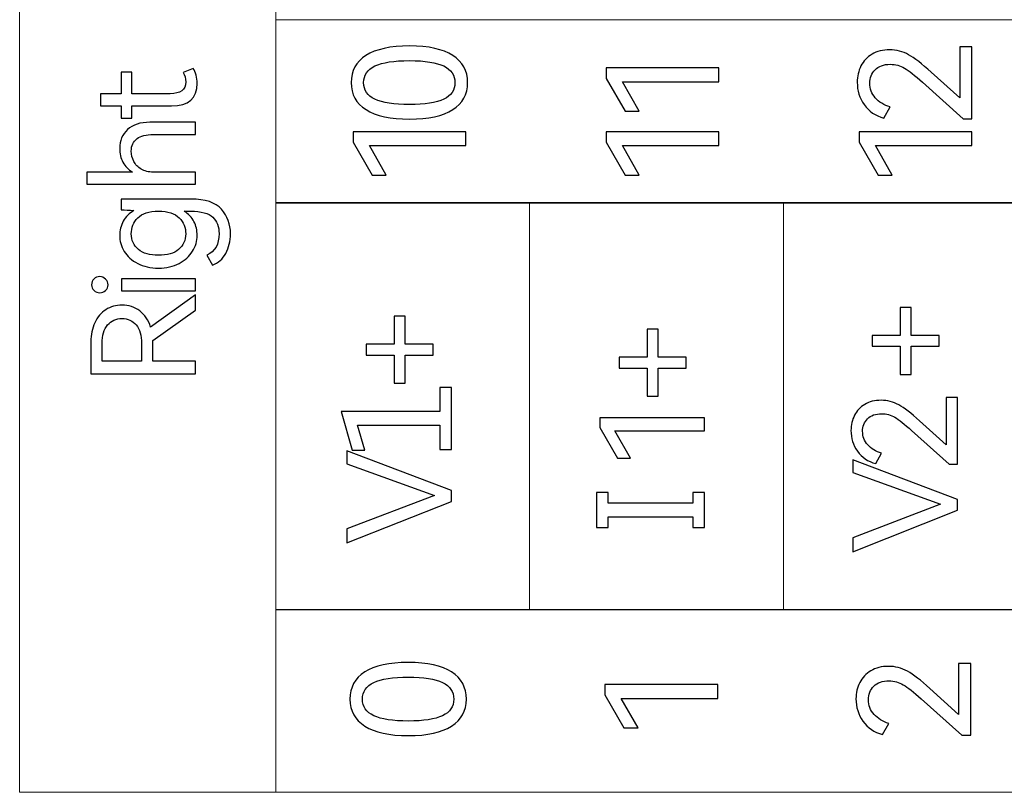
# Model space of a CAD drawing. Header units: millimetres. Extents: x 0 to 427, y 0 to 299.
# Tile 5 of 54: x 137 to 152, y 142 to 155. Entities that reach past the tile are written whole.
import ezdxf

# ---------------------------------------------------------------- set-up
doc = ezdxf.new("R2010")
doc.units = ezdxf.units.MM
doc.header["$LTSCALE"] = 23.1
doc.header["$MEASUREMENT"] = 0
doc.layers.add('layer 1', color=7, linetype='Continuous')

msp = doc.modelspace()

# ---------------------------------------------------------------- linework, layer by layer
at = {"layer": 'layer 1', "color": 30, "lineweight": 9}
for points, knots in [([(140.68, 142.179), (140.68, 142.179), (140.68, 161.093), (140.68, 161.093), (140.68, 161.093), (140.68, 161.093), (136.571, 161.093), (136.571, 161.093), (136.571, 161.093), (136.571, 161.093), (136.571, 142.179), (136.571, 142.179), (136.571, 142.179), (136.571, 142.179), (140.68, 142.179), (140.68, 142.179)], [0, 0, 0, 0, 0.25, 0.25, 0.25, 0.25, 0.5, 0.5, 0.5, 0.5, 0.75, 0.75, 0.75, 0.75, 1, 1, 1, 1]), ([(140.68, 151.639), (140.68, 151.639), (140.68, 154.571), (140.68, 154.571), (140.68, 154.571), (140.68, 154.571), (177.313, 154.571), (177.313, 154.571), (177.313, 154.571), (177.313, 154.571), (177.313, 151.639), (177.313, 151.639), (177.313, 151.639), (177.313, 151.639), (140.68, 151.639), (140.68, 151.639)], [0, 0, 0, 0, 0.25, 0.25, 0.25, 0.25, 0.5, 0.5, 0.5, 0.5, 0.75, 0.75, 0.75, 0.75, 1, 1, 1, 1]), ([(177.313, 151.628), (177.313, 151.628), (173.242, 151.628), (173.242, 151.628), (173.242, 151.628), (173.242, 151.628), (169.172, 151.628), (169.172, 151.628), (169.172, 151.628), (169.172, 151.628), (165.102, 151.628), (165.102, 151.628), (165.102, 151.628), (165.102, 151.628), (161.031, 151.628), (161.031, 151.628), (161.031, 151.628), (161.031, 151.628), (156.961, 151.628), (156.961, 151.628), (156.961, 151.628), (156.961, 151.628), (152.891, 151.628), (152.891, 151.628), (152.891, 151.628), (152.891, 151.628), (148.82, 151.628), (148.82, 151.628), (148.82, 151.628), (148.82, 151.628), (144.75, 151.628), (144.75, 151.628), (144.75, 151.628), (144.75, 151.628), (140.68, 151.628), (140.68, 151.628)], [0, 0, 0, 0, 0.111111, 0.111111, 0.111111, 0.111111, 0.222222, 0.222222, 0.222222, 0.222222, 0.333333, 0.333333, 0.333333, 0.333333, 0.444444, 0.444444, 0.444444, 0.444444, 0.555556, 0.555556, 0.555556, 0.555556, 0.666667, 0.666667, 0.666667, 0.666667, 0.777778, 0.777778, 0.777778, 0.777778, 0.888889, 0.888889, 0.888889, 0.888889, 1, 1, 1, 1]), ([(140.68, 142.179), (140.68, 142.179), (140.68, 145.11), (140.68, 145.11), (140.68, 145.11), (140.68, 145.11), (177.313, 145.11), (177.313, 145.11), (177.313, 145.11), (177.313, 145.11), (177.313, 142.179), (177.313, 142.179), (177.313, 142.179), (177.313, 142.179), (140.68, 142.179), (140.68, 142.179)], [0, 0, 0, 0, 0.25, 0.25, 0.25, 0.25, 0.5, 0.5, 0.5, 0.5, 0.75, 0.75, 0.75, 0.75, 1, 1, 1, 1]), ([(177.313, 145.107), (177.313, 145.107), (173.242, 145.107), (173.242, 145.107), (173.242, 145.107), (173.242, 145.107), (169.172, 145.107), (169.172, 145.107), (169.172, 145.107), (169.172, 145.107), (165.102, 145.107), (165.102, 145.107), (165.102, 145.107), (165.102, 145.107), (161.031, 145.107), (161.031, 145.107), (161.031, 145.107), (161.031, 145.107), (156.961, 145.107), (156.961, 145.107), (156.961, 145.107), (156.961, 145.107), (152.891, 145.107), (152.891, 145.107), (152.891, 145.107), (152.891, 145.107), (148.82, 145.107), (148.82, 145.107), (148.82, 145.107), (148.82, 145.107), (144.75, 145.107), (144.75, 145.107), (144.75, 145.107), (144.75, 145.107), (140.68, 145.107), (140.68, 145.107)], [0, 0, 0, 0, 0.111111, 0.111111, 0.111111, 0.111111, 0.222222, 0.222222, 0.222222, 0.222222, 0.333333, 0.333333, 0.333333, 0.333333, 0.444444, 0.444444, 0.444444, 0.444444, 0.555556, 0.555556, 0.555556, 0.555556, 0.666667, 0.666667, 0.666667, 0.666667, 0.777778, 0.777778, 0.777778, 0.777778, 0.888889, 0.888889, 0.888889, 0.888889, 1, 1, 1, 1])]:
    msp.add_open_spline(points, degree=3, knots=knots, dxfattribs=at)
at = {"layer": 'layer 1', "color": 30}
for points, knots in [([(142.824, 154.15), (143.13, 154.15), (143.362, 154.099), (143.519, 153.998), (143.519, 153.998), (143.676, 153.897), (143.755, 153.751), (143.755, 153.562), (143.755, 153.562), (143.755, 153.374), (143.676, 153.23), (143.518, 153.129), (143.518, 153.129), (143.36, 153.027), (143.128, 152.977), (142.824, 152.977), (142.824, 152.977), (142.518, 152.977), (142.285, 153.027), (142.126, 153.129), (142.126, 153.129), (141.967, 153.23), (141.888, 153.374), (141.888, 153.562), (141.888, 153.562), (141.888, 153.751), (141.967, 153.897), (142.125, 153.998), (142.125, 153.998), (142.283, 154.099), (142.516, 154.15), (142.824, 154.15)], [0, 0, 0, 0, 0.125, 0.125, 0.125, 0.125, 0.25, 0.25, 0.25, 0.25, 0.375, 0.375, 0.375, 0.375, 0.5, 0.5, 0.5, 0.5, 0.625, 0.625, 0.625, 0.625, 0.75, 0.75, 0.75, 0.75, 0.875, 0.875, 0.875, 0.875, 1, 1, 1, 1]), ([(151.648, 153.318), (151.648, 153.318), (151.648, 154.135), (151.648, 154.135), (151.648, 154.135), (151.648, 154.135), (151.843, 154.135), (151.843, 154.135), (151.843, 154.135), (151.843, 154.135), (151.843, 152.982), (151.843, 152.982), (151.843, 152.982), (151.843, 152.982), (151.702, 152.982), (151.702, 152.982), (151.702, 152.982), (151.702, 152.982), (151.05, 153.567), (151.05, 153.567), (151.05, 153.567), (150.928, 153.677), (150.831, 153.754), (150.763, 153.794), (150.763, 153.794), (150.694, 153.834), (150.617, 153.856), (150.534, 153.856), (150.534, 153.856), (150.429, 153.856), (150.346, 153.826), (150.29, 153.769), (150.29, 153.769), (150.234, 153.713), (150.204, 153.639), (150.204, 153.552), (150.204, 153.552), (150.204, 153.463), (150.235, 153.384), (150.294, 153.318), (150.294, 153.318), (150.352, 153.251), (150.433, 153.201), (150.532, 153.172), (150.532, 153.172), (150.532, 153.172), (150.431, 152.994), (150.431, 152.994), (150.431, 152.994), (150.296, 153.03), (150.191, 153.102), (150.116, 153.209), (150.116, 153.209), (150.041, 153.316), (150.004, 153.435), (150.004, 153.567), (150.004, 153.567), (150.004, 153.662), (150.024, 153.75), (150.064, 153.829), (150.064, 153.829), (150.104, 153.908), (150.164, 153.971), (150.242, 154.018), (150.242, 154.018), (150.32, 154.065), (150.414, 154.088), (150.524, 154.088), (150.524, 154.088), (150.631, 154.088), (150.734, 154.06), (150.828, 154.009), (150.828, 154.009), (150.922, 153.958), (151.044, 153.863), (151.189, 153.732), (151.189, 153.732), (151.189, 153.732), (151.648, 153.318), (151.648, 153.318)], [0, 0, 0, 0, 0.05, 0.05, 0.05, 0.05, 0.1, 0.1, 0.1, 0.1, 0.15, 0.15, 0.15, 0.15, 0.2, 0.2, 0.2, 0.2, 0.25, 0.25, 0.25, 0.25, 0.3, 0.3, 0.3, 0.3, 0.35, 0.35, 0.35, 0.35, 0.4, 0.4, 0.4, 0.4, 0.45, 0.45, 0.45, 0.45, 0.5, 0.5, 0.5, 0.5, 0.55, 0.55, 0.55, 0.55, 0.6, 0.6, 0.6, 0.6, 0.65, 0.65, 0.65, 0.65, 0.7, 0.7, 0.7, 0.7, 0.75, 0.75, 0.75, 0.75, 0.8, 0.8, 0.8, 0.8, 0.85, 0.85, 0.85, 0.85, 0.9, 0.9, 0.9, 0.9, 0.95, 0.95, 0.95, 0.95, 1, 1, 1, 1]), ([(142.824, 153.211), (143.069, 153.211), (143.252, 153.24), (143.372, 153.297), (143.372, 153.297), (143.492, 153.353), (143.552, 153.442), (143.552, 153.562), (143.552, 153.562), (143.552, 153.682), (143.491, 153.773), (143.373, 153.829), (143.373, 153.829), (143.255, 153.885), (143.071, 153.915), (142.824, 153.915), (142.824, 153.915), (142.575, 153.915), (142.39, 153.886), (142.269, 153.829), (142.269, 153.829), (142.148, 153.771), (142.088, 153.682), (142.088, 153.562), (142.088, 153.562), (142.088, 153.442), (142.148, 153.353), (142.269, 153.297), (142.269, 153.297), (142.39, 153.24), (142.575, 153.211), (142.824, 153.211)], [0, 0, 0, 0, 0.125, 0.125, 0.125, 0.125, 0.25, 0.25, 0.25, 0.25, 0.375, 0.375, 0.375, 0.375, 0.5, 0.5, 0.5, 0.5, 0.625, 0.625, 0.625, 0.625, 0.75, 0.75, 0.75, 0.75, 0.875, 0.875, 0.875, 0.875, 1, 1, 1, 1]), ([(139.354, 153.79), (139.397, 153.728), (139.418, 153.647), (139.418, 153.55), (139.418, 153.55), (139.418, 153.31), (139.281, 153.19), (139.008, 153.19), (139.008, 153.19), (139.008, 153.19), (138.37, 153.19), (138.37, 153.19), (138.37, 153.19), (138.37, 153.19), (138.37, 152.992), (138.37, 152.992), (138.37, 152.992), (138.37, 152.992), (138.201, 152.992), (138.201, 152.992), (138.201, 152.992), (138.201, 152.992), (138.201, 153.19), (138.201, 153.19), (138.201, 153.19), (138.201, 153.19), (137.868, 153.19), (137.868, 153.19), (137.868, 153.19), (137.868, 153.19), (137.868, 153.384), (137.868, 153.384), (137.868, 153.384), (137.868, 153.384), (138.201, 153.384), (138.201, 153.384), (138.201, 153.384), (138.201, 153.384), (138.201, 153.731), (138.201, 153.731), (138.201, 153.731), (138.201, 153.731), (138.37, 153.731), (138.37, 153.731), (138.37, 153.731), (138.37, 153.731), (138.37, 153.384), (138.37, 153.384), (138.37, 153.384), (138.37, 153.384), (138.985, 153.384), (138.985, 153.384), (138.985, 153.384), (139.151, 153.384), (139.235, 153.447), (139.235, 153.573), (139.235, 153.573), (139.235, 153.628), (139.221, 153.679), (139.193, 153.726), (139.193, 153.726), (139.193, 153.726), (139.354, 153.79), (139.354, 153.79)], [0, 0, 0, 0, 0.0625, 0.0625, 0.0625, 0.0625, 0.125, 0.125, 0.125, 0.125, 0.1875, 0.1875, 0.1875, 0.1875, 0.25, 0.25, 0.25, 0.25, 0.3125, 0.3125, 0.3125, 0.3125, 0.375, 0.375, 0.375, 0.375, 0.4375, 0.4375, 0.4375, 0.4375, 0.5, 0.5, 0.5, 0.5, 0.5625, 0.5625, 0.5625, 0.5625, 0.625, 0.625, 0.625, 0.625, 0.6875, 0.6875, 0.6875, 0.6875, 0.75, 0.75, 0.75, 0.75, 0.8125, 0.8125, 0.8125, 0.8125, 0.875, 0.875, 0.875, 0.875, 0.9375, 0.9375, 0.9375, 0.9375, 1, 1, 1, 1]), ([(146.509, 153.103), (146.509, 153.103), (146.282, 153.103), (146.282, 153.103), (146.282, 153.103), (146.282, 153.103), (145.975, 153.629), (145.975, 153.629), (145.975, 153.629), (145.975, 153.629), (145.975, 153.797), (145.975, 153.797), (145.975, 153.797), (145.975, 153.797), (147.785, 153.797), (147.785, 153.797), (147.785, 153.797), (147.785, 153.797), (147.785, 153.574), (147.785, 153.574), (147.785, 153.574), (147.785, 153.574), (146.24, 153.574), (146.24, 153.574), (146.24, 153.574), (146.24, 153.574), (146.509, 153.103), (146.509, 153.103)], [0, 0, 0, 0, 0.142857, 0.142857, 0.142857, 0.142857, 0.285714, 0.285714, 0.285714, 0.285714, 0.428571, 0.428571, 0.428571, 0.428571, 0.571429, 0.571429, 0.571429, 0.571429, 0.714286, 0.714286, 0.714286, 0.714286, 0.857143, 0.857143, 0.857143, 0.857143, 1, 1, 1, 1]), ([(138.175, 152.506), (138.175, 152.63), (138.217, 152.731), (138.301, 152.809), (138.301, 152.809), (138.386, 152.887), (138.505, 152.926), (138.659, 152.926), (138.659, 152.926), (138.659, 152.926), (139.393, 152.926), (139.393, 152.926), (139.393, 152.926), (139.393, 152.926), (139.393, 152.731), (139.393, 152.731), (139.393, 152.731), (139.393, 152.731), (138.714, 152.731), (138.714, 152.731), (138.714, 152.731), (138.601, 152.731), (138.514, 152.709), (138.453, 152.664), (138.453, 152.664), (138.392, 152.618), (138.361, 152.552), (138.361, 152.463), (138.361, 152.463), (138.361, 152.405), (138.374, 152.35), (138.401, 152.299), (138.401, 152.299), (138.428, 152.248), (138.468, 152.206), (138.52, 152.174), (138.52, 152.174), (138.573, 152.142), (138.639, 152.126), (138.716, 152.126), (138.716, 152.126), (138.716, 152.126), (139.393, 152.126), (139.393, 152.126), (139.393, 152.126), (139.393, 152.126), (139.393, 151.931), (139.393, 151.931), (139.393, 151.931), (139.393, 151.931), (137.648, 151.931), (137.648, 151.931), (137.648, 151.931), (137.648, 151.931), (137.648, 152.126), (137.648, 152.126), (137.648, 152.126), (137.648, 152.126), (138.382, 152.126), (138.382, 152.126), (138.382, 152.126), (138.314, 152.167), (138.263, 152.221), (138.228, 152.286), (138.228, 152.286), (138.193, 152.352), (138.175, 152.425), (138.175, 152.506)], [0, 0, 0, 0, 0.058824, 0.058824, 0.058824, 0.058824, 0.117647, 0.117647, 0.117647, 0.117647, 0.176471, 0.176471, 0.176471, 0.176471, 0.235294, 0.235294, 0.235294, 0.235294, 0.294118, 0.294118, 0.294118, 0.294118, 0.352941, 0.352941, 0.352941, 0.352941, 0.411765, 0.411765, 0.411765, 0.411765, 0.470588, 0.470588, 0.470588, 0.470588, 0.529412, 0.529412, 0.529412, 0.529412, 0.588235, 0.588235, 0.588235, 0.588235, 0.647059, 0.647059, 0.647059, 0.647059, 0.705882, 0.705882, 0.705882, 0.705882, 0.764706, 0.764706, 0.764706, 0.764706, 0.823529, 0.823529, 0.823529, 0.823529, 0.882353, 0.882353, 0.882353, 0.882353, 0.941176, 0.941176, 0.941176, 0.941176, 1, 1, 1, 1]), ([(142.451, 152.08), (142.451, 152.08), (142.224, 152.08), (142.224, 152.08), (142.224, 152.08), (142.224, 152.08), (141.918, 152.606), (141.918, 152.606), (141.918, 152.606), (141.918, 152.606), (141.918, 152.774), (141.918, 152.774), (141.918, 152.774), (141.918, 152.774), (143.728, 152.774), (143.728, 152.774), (143.728, 152.774), (143.728, 152.774), (143.728, 152.552), (143.728, 152.552), (143.728, 152.552), (143.728, 152.552), (142.182, 152.552), (142.182, 152.552), (142.182, 152.552), (142.182, 152.552), (142.451, 152.08), (142.451, 152.08)], [0, 0, 0, 0, 0.142857, 0.142857, 0.142857, 0.142857, 0.285714, 0.285714, 0.285714, 0.285714, 0.428571, 0.428571, 0.428571, 0.428571, 0.571429, 0.571429, 0.571429, 0.571429, 0.714286, 0.714286, 0.714286, 0.714286, 0.857143, 0.857143, 0.857143, 0.857143, 1, 1, 1, 1]), ([(146.509, 152.08), (146.509, 152.08), (146.282, 152.08), (146.282, 152.08), (146.282, 152.08), (146.282, 152.08), (145.975, 152.606), (145.975, 152.606), (145.975, 152.606), (145.975, 152.606), (145.975, 152.774), (145.975, 152.774), (145.975, 152.774), (145.975, 152.774), (147.785, 152.774), (147.785, 152.774), (147.785, 152.774), (147.785, 152.774), (147.785, 152.552), (147.785, 152.552), (147.785, 152.552), (147.785, 152.552), (146.24, 152.552), (146.24, 152.552), (146.24, 152.552), (146.24, 152.552), (146.509, 152.08), (146.509, 152.08)], [0, 0, 0, 0, 0.142857, 0.142857, 0.142857, 0.142857, 0.285714, 0.285714, 0.285714, 0.285714, 0.428571, 0.428571, 0.428571, 0.428571, 0.571429, 0.571429, 0.571429, 0.571429, 0.714286, 0.714286, 0.714286, 0.714286, 0.857143, 0.857143, 0.857143, 0.857143, 1, 1, 1, 1]), ([(150.566, 152.08), (150.566, 152.08), (150.339, 152.08), (150.339, 152.08), (150.339, 152.08), (150.339, 152.08), (150.033, 152.606), (150.033, 152.606), (150.033, 152.606), (150.033, 152.606), (150.033, 152.774), (150.033, 152.774), (150.033, 152.774), (150.033, 152.774), (151.843, 152.774), (151.843, 152.774), (151.843, 152.774), (151.843, 152.774), (151.843, 152.552), (151.843, 152.552), (151.843, 152.552), (151.843, 152.552), (150.297, 152.552), (150.297, 152.552), (150.297, 152.552), (150.297, 152.552), (150.566, 152.08), (150.566, 152.08)], [0, 0, 0, 0, 0.142857, 0.142857, 0.142857, 0.142857, 0.285714, 0.285714, 0.285714, 0.285714, 0.428571, 0.428571, 0.428571, 0.428571, 0.571429, 0.571429, 0.571429, 0.571429, 0.714286, 0.714286, 0.714286, 0.714286, 0.857143, 0.857143, 0.857143, 0.857143, 1, 1, 1, 1]), ([(138.201, 151.695), (138.201, 151.695), (139.317, 151.695), (139.317, 151.695), (139.317, 151.695), (139.548, 151.695), (139.712, 151.64), (139.808, 151.53), (139.808, 151.53), (139.904, 151.42), (139.952, 151.289), (139.952, 151.138), (139.952, 151.138), (139.952, 151.02), (139.927, 150.915), (139.877, 150.824), (139.877, 150.824), (139.826, 150.732), (139.755, 150.669), (139.664, 150.636), (139.664, 150.636), (139.664, 150.636), (139.574, 150.794), (139.574, 150.794), (139.574, 150.794), (139.704, 150.853), (139.769, 150.969), (139.769, 151.14), (139.769, 151.14), (139.769, 151.252), (139.735, 151.34), (139.668, 151.404), (139.668, 151.404), (139.601, 151.468), (139.482, 151.5), (139.313, 151.5), (139.313, 151.5), (139.313, 151.5), (139.21, 151.5), (139.21, 151.5), (139.21, 151.5), (139.28, 151.456), (139.332, 151.4), (139.367, 151.332), (139.367, 151.332), (139.401, 151.264), (139.418, 151.191), (139.418, 151.113), (139.418, 151.113), (139.418, 151.022), (139.393, 150.937), (139.344, 150.857), (139.344, 150.857), (139.294, 150.777), (139.222, 150.712), (139.128, 150.662), (139.128, 150.662), (139.034, 150.612), (138.924, 150.587), (138.797, 150.587), (138.797, 150.587), (138.67, 150.587), (138.559, 150.612), (138.464, 150.661), (138.464, 150.661), (138.369, 150.71), (138.298, 150.775), (138.249, 150.856), (138.249, 150.856), (138.2, 150.937), (138.175, 151.022), (138.175, 151.113), (138.175, 151.113), (138.175, 151.192), (138.194, 151.267), (138.233, 151.338), (138.233, 151.338), (138.271, 151.41), (138.327, 151.466), (138.402, 151.509), (138.402, 151.509), (138.33, 151.517), (138.263, 151.521), (138.201, 151.523), (138.201, 151.523), (138.201, 151.523), (138.201, 151.695), (138.201, 151.695)], [0, 0, 0, 0, 0.045455, 0.045455, 0.045455, 0.045455, 0.090909, 0.090909, 0.090909, 0.090909, 0.136364, 0.136364, 0.136364, 0.136364, 0.181818, 0.181818, 0.181818, 0.181818, 0.227273, 0.227273, 0.227273, 0.227273, 0.272727, 0.272727, 0.272727, 0.272727, 0.318182, 0.318182, 0.318182, 0.318182, 0.363636, 0.363636, 0.363636, 0.363636, 0.409091, 0.409091, 0.409091, 0.409091, 0.454545, 0.454545, 0.454545, 0.454545, 0.5, 0.5, 0.5, 0.5, 0.545455, 0.545455, 0.545455, 0.545455, 0.590909, 0.590909, 0.590909, 0.590909, 0.636364, 0.636364, 0.636364, 0.636364, 0.681818, 0.681818, 0.681818, 0.681818, 0.727273, 0.727273, 0.727273, 0.727273, 0.772727, 0.772727, 0.772727, 0.772727, 0.818182, 0.818182, 0.818182, 0.818182, 0.863636, 0.863636, 0.863636, 0.863636, 0.909091, 0.909091, 0.909091, 0.909091, 0.954545, 0.954545, 0.954545, 0.954545, 1, 1, 1, 1]), ([(139.235, 151.135), (139.235, 151.235), (139.2, 151.32), (139.129, 151.392), (139.129, 151.392), (139.059, 151.464), (138.948, 151.5), (138.797, 151.5), (138.797, 151.5), (138.647, 151.5), (138.537, 151.464), (138.467, 151.392), (138.467, 151.392), (138.396, 151.32), (138.361, 151.235), (138.361, 151.135), (138.361, 151.135), (138.361, 151.032), (138.399, 150.948), (138.476, 150.886), (138.476, 150.886), (138.552, 150.823), (138.659, 150.792), (138.797, 150.792), (138.797, 150.792), (138.936, 150.792), (139.044, 150.823), (139.12, 150.886), (139.12, 150.886), (139.197, 150.948), (139.235, 151.032), (139.235, 151.135)], [0, 0, 0, 0, 0.125, 0.125, 0.125, 0.125, 0.25, 0.25, 0.25, 0.25, 0.375, 0.375, 0.375, 0.375, 0.5, 0.5, 0.5, 0.5, 0.625, 0.625, 0.625, 0.625, 0.75, 0.75, 0.75, 0.75, 0.875, 0.875, 0.875, 0.875, 1, 1, 1, 1]), ([(137.99, 150.319), (137.99, 150.284), (137.976, 150.254), (137.949, 150.229), (137.949, 150.229), (137.923, 150.204), (137.892, 150.191), (137.857, 150.191), (137.857, 150.191), (137.821, 150.191), (137.79, 150.204), (137.764, 150.229), (137.764, 150.229), (137.737, 150.254), (137.724, 150.284), (137.724, 150.319), (137.724, 150.319), (137.724, 150.356), (137.737, 150.387), (137.763, 150.412), (137.763, 150.412), (137.789, 150.438), (137.82, 150.45), (137.857, 150.45), (137.857, 150.45), (137.892, 150.45), (137.923, 150.437), (137.949, 150.411), (137.949, 150.411), (137.976, 150.385), (137.99, 150.355), (137.99, 150.319)], [0, 0, 0, 0, 0.125, 0.125, 0.125, 0.125, 0.25, 0.25, 0.25, 0.25, 0.375, 0.375, 0.375, 0.375, 0.5, 0.5, 0.5, 0.5, 0.625, 0.625, 0.625, 0.625, 0.75, 0.75, 0.75, 0.75, 0.875, 0.875, 0.875, 0.875, 1, 1, 1, 1]), ([(139.393, 150.416), (139.393, 150.416), (139.393, 150.221), (139.393, 150.221), (139.393, 150.221), (139.393, 150.221), (138.203, 150.221), (138.203, 150.221), (138.203, 150.221), (138.203, 150.221), (138.203, 150.416), (138.203, 150.416), (138.203, 150.416), (138.203, 150.416), (139.393, 150.416), (139.393, 150.416)], [0, 0, 0, 0, 0.25, 0.25, 0.25, 0.25, 0.5, 0.5, 0.5, 0.5, 0.75, 0.75, 0.75, 0.75, 1, 1, 1, 1]), ([(139.393, 150.161), (139.393, 150.161), (139.393, 149.911), (139.393, 149.911), (139.393, 149.911), (139.393, 149.911), (138.705, 149.425), (138.705, 149.425), (138.705, 149.425), (138.705, 149.425), (138.705, 149.405), (138.705, 149.405), (138.705, 149.405), (138.705, 149.405), (138.705, 149.093), (138.705, 149.093), (138.705, 149.093), (138.705, 149.093), (139.393, 149.093), (139.393, 149.093), (139.393, 149.093), (139.393, 149.093), (139.393, 148.889), (139.393, 148.889), (139.393, 148.889), (139.393, 148.889), (137.714, 148.889), (137.714, 148.889), (137.714, 148.889), (137.714, 148.889), (137.714, 149.405), (137.714, 149.405), (137.714, 149.405), (137.714, 149.519), (137.735, 149.621), (137.776, 149.711), (137.776, 149.711), (137.818, 149.8), (137.876, 149.87), (137.952, 149.919), (137.952, 149.919), (138.027, 149.969), (138.114, 149.994), (138.212, 149.994), (138.212, 149.994), (138.322, 149.994), (138.417, 149.963), (138.497, 149.9), (138.497, 149.9), (138.578, 149.837), (138.635, 149.751), (138.671, 149.641), (138.671, 149.641), (138.671, 149.641), (139.393, 150.161), (139.393, 150.161)], [0, 0, 0, 0, 0.071429, 0.071429, 0.071429, 0.071429, 0.142857, 0.142857, 0.142857, 0.142857, 0.214286, 0.214286, 0.214286, 0.214286, 0.285714, 0.285714, 0.285714, 0.285714, 0.357143, 0.357143, 0.357143, 0.357143, 0.428571, 0.428571, 0.428571, 0.428571, 0.5, 0.5, 0.5, 0.5, 0.571429, 0.571429, 0.571429, 0.571429, 0.642857, 0.642857, 0.642857, 0.642857, 0.714286, 0.714286, 0.714286, 0.714286, 0.785714, 0.785714, 0.785714, 0.785714, 0.857143, 0.857143, 0.857143, 0.857143, 0.928571, 0.928571, 0.928571, 0.928571, 1, 1, 1, 1]), ([(150.245, 149.333), (150.245, 149.333), (150.245, 149.507), (150.245, 149.507), (150.245, 149.507), (150.245, 149.507), (150.695, 149.507), (150.695, 149.507), (150.695, 149.507), (150.695, 149.507), (150.695, 149.956), (150.695, 149.956), (150.695, 149.956), (150.695, 149.956), (150.869, 149.956), (150.869, 149.956), (150.869, 149.956), (150.869, 149.956), (150.869, 149.507), (150.869, 149.507), (150.869, 149.507), (150.869, 149.507), (151.319, 149.507), (151.319, 149.507), (151.319, 149.507), (151.319, 149.507), (151.319, 149.333), (151.319, 149.333), (151.319, 149.333), (151.319, 149.333), (150.869, 149.333), (150.869, 149.333), (150.869, 149.333), (150.869, 149.333), (150.869, 148.883), (150.869, 148.883), (150.869, 148.883), (150.869, 148.883), (150.695, 148.883), (150.695, 148.883), (150.695, 148.883), (150.695, 148.883), (150.695, 149.333), (150.695, 149.333), (150.695, 149.333), (150.695, 149.333), (150.245, 149.333), (150.245, 149.333)], [0, 0, 0, 0, 0.083333, 0.083333, 0.083333, 0.083333, 0.166667, 0.166667, 0.166667, 0.166667, 0.25, 0.25, 0.25, 0.25, 0.333333, 0.333333, 0.333333, 0.333333, 0.416667, 0.416667, 0.416667, 0.416667, 0.5, 0.5, 0.5, 0.5, 0.583333, 0.583333, 0.583333, 0.583333, 0.666667, 0.666667, 0.666667, 0.666667, 0.75, 0.75, 0.75, 0.75, 0.833333, 0.833333, 0.833333, 0.833333, 0.916667, 0.916667, 0.916667, 0.916667, 1, 1, 1, 1]), ([(137.893, 149.093), (137.893, 149.093), (138.526, 149.093), (138.526, 149.093), (138.526, 149.093), (138.526, 149.093), (138.526, 149.379), (138.526, 149.379), (138.526, 149.379), (138.526, 149.509), (138.497, 149.608), (138.44, 149.676), (138.44, 149.676), (138.383, 149.744), (138.307, 149.778), (138.212, 149.778), (138.212, 149.778), (138.117, 149.778), (138.04, 149.744), (137.982, 149.676), (137.982, 149.676), (137.923, 149.608), (137.893, 149.509), (137.893, 149.379), (137.893, 149.379), (137.893, 149.379), (137.893, 149.093), (137.893, 149.093)], [0, 0, 0, 0, 0.142857, 0.142857, 0.142857, 0.142857, 0.285714, 0.285714, 0.285714, 0.285714, 0.428571, 0.428571, 0.428571, 0.428571, 0.571429, 0.571429, 0.571429, 0.571429, 0.714286, 0.714286, 0.714286, 0.714286, 0.857143, 0.857143, 0.857143, 0.857143, 1, 1, 1, 1]), ([(142.13, 149.19), (142.13, 149.19), (142.13, 149.365), (142.13, 149.365), (142.13, 149.365), (142.13, 149.365), (142.58, 149.365), (142.58, 149.365), (142.58, 149.365), (142.58, 149.365), (142.58, 149.814), (142.58, 149.814), (142.58, 149.814), (142.58, 149.814), (142.754, 149.814), (142.754, 149.814), (142.754, 149.814), (142.754, 149.814), (142.754, 149.365), (142.754, 149.365), (142.754, 149.365), (142.754, 149.365), (143.204, 149.365), (143.204, 149.365), (143.204, 149.365), (143.204, 149.365), (143.204, 149.19), (143.204, 149.19), (143.204, 149.19), (143.204, 149.19), (142.754, 149.19), (142.754, 149.19), (142.754, 149.19), (142.754, 149.19), (142.754, 148.741), (142.754, 148.741), (142.754, 148.741), (142.754, 148.741), (142.58, 148.741), (142.58, 148.741), (142.58, 148.741), (142.58, 148.741), (142.58, 149.19), (142.58, 149.19), (142.58, 149.19), (142.58, 149.19), (142.13, 149.19), (142.13, 149.19)], [0, 0, 0, 0, 0.083333, 0.083333, 0.083333, 0.083333, 0.166667, 0.166667, 0.166667, 0.166667, 0.25, 0.25, 0.25, 0.25, 0.333333, 0.333333, 0.333333, 0.333333, 0.416667, 0.416667, 0.416667, 0.416667, 0.5, 0.5, 0.5, 0.5, 0.583333, 0.583333, 0.583333, 0.583333, 0.666667, 0.666667, 0.666667, 0.666667, 0.75, 0.75, 0.75, 0.75, 0.833333, 0.833333, 0.833333, 0.833333, 0.916667, 0.916667, 0.916667, 0.916667, 1, 1, 1, 1]), ([(146.188, 148.982), (146.188, 148.982), (146.188, 149.156), (146.188, 149.156), (146.188, 149.156), (146.188, 149.156), (146.637, 149.156), (146.637, 149.156), (146.637, 149.156), (146.637, 149.156), (146.637, 149.605), (146.637, 149.605), (146.637, 149.605), (146.637, 149.605), (146.812, 149.605), (146.812, 149.605), (146.812, 149.605), (146.812, 149.605), (146.812, 149.156), (146.812, 149.156), (146.812, 149.156), (146.812, 149.156), (147.261, 149.156), (147.261, 149.156), (147.261, 149.156), (147.261, 149.156), (147.261, 148.982), (147.261, 148.982), (147.261, 148.982), (147.261, 148.982), (146.812, 148.982), (146.812, 148.982), (146.812, 148.982), (146.812, 148.982), (146.812, 148.532), (146.812, 148.532), (146.812, 148.532), (146.812, 148.532), (146.637, 148.532), (146.637, 148.532), (146.637, 148.532), (146.637, 148.532), (146.637, 148.982), (146.637, 148.982), (146.637, 148.982), (146.637, 148.982), (146.188, 148.982), (146.188, 148.982)], [0, 0, 0, 0, 0.083333, 0.083333, 0.083333, 0.083333, 0.166667, 0.166667, 0.166667, 0.166667, 0.25, 0.25, 0.25, 0.25, 0.333333, 0.333333, 0.333333, 0.333333, 0.416667, 0.416667, 0.416667, 0.416667, 0.5, 0.5, 0.5, 0.5, 0.583333, 0.583333, 0.583333, 0.583333, 0.666667, 0.666667, 0.666667, 0.666667, 0.75, 0.75, 0.75, 0.75, 0.833333, 0.833333, 0.833333, 0.833333, 0.916667, 0.916667, 0.916667, 0.916667, 1, 1, 1, 1]), ([(143.497, 148.673), (143.497, 148.673), (143.497, 147.679), (143.497, 147.679), (143.497, 147.679), (143.497, 147.679), (143.308, 147.679), (143.308, 147.679), (143.308, 147.679), (143.308, 147.679), (143.308, 148.067), (143.308, 148.067), (143.308, 148.067), (143.308, 148.067), (141.991, 148.067), (141.991, 148.067), (141.991, 148.067), (141.991, 148.067), (142.106, 147.668), (142.106, 147.668), (142.106, 147.668), (142.106, 147.668), (141.905, 147.668), (141.905, 147.668), (141.905, 147.668), (141.905, 147.668), (141.726, 148.286), (141.726, 148.286), (141.726, 148.286), (141.726, 148.286), (143.308, 148.286), (143.308, 148.286), (143.308, 148.286), (143.308, 148.286), (143.308, 148.673), (143.308, 148.673), (143.308, 148.673), (143.308, 148.673), (143.497, 148.673), (143.497, 148.673)], [0, 0, 0, 0, 0.1, 0.1, 0.1, 0.1, 0.2, 0.2, 0.2, 0.2, 0.3, 0.3, 0.3, 0.3, 0.4, 0.4, 0.4, 0.4, 0.5, 0.5, 0.5, 0.5, 0.6, 0.6, 0.6, 0.6, 0.7, 0.7, 0.7, 0.7, 0.8, 0.8, 0.8, 0.8, 0.9, 0.9, 0.9, 0.9, 1, 1, 1, 1]), ([(151.431, 147.751), (151.431, 147.751), (151.431, 148.51), (151.431, 148.51), (151.431, 148.51), (151.431, 148.51), (151.612, 148.51), (151.612, 148.51), (151.612, 148.51), (151.612, 148.51), (151.612, 147.44), (151.612, 147.44), (151.612, 147.44), (151.612, 147.44), (151.481, 147.44), (151.481, 147.44), (151.481, 147.44), (151.481, 147.44), (150.876, 147.983), (150.876, 147.983), (150.876, 147.983), (150.763, 148.085), (150.674, 148.156), (150.609, 148.194), (150.609, 148.194), (150.544, 148.232), (150.473, 148.251), (150.397, 148.251), (150.397, 148.251), (150.299, 148.251), (150.223, 148.225), (150.17, 148.171), (150.17, 148.171), (150.116, 148.117), (150.09, 148.05), (150.09, 147.969), (150.09, 147.969), (150.09, 147.887), (150.117, 147.814), (150.173, 147.751), (150.173, 147.751), (150.229, 147.689), (150.303, 147.644), (150.395, 147.616), (150.395, 147.616), (150.395, 147.616), (150.3, 147.451), (150.3, 147.451), (150.3, 147.451), (150.175, 147.485), (150.078, 147.551), (150.008, 147.65), (150.008, 147.65), (149.939, 147.75), (149.904, 147.861), (149.904, 147.983), (149.904, 147.983), (149.904, 148.072), (149.923, 148.153), (149.96, 148.226), (149.96, 148.226), (149.997, 148.299), (150.052, 148.358), (150.125, 148.401), (150.125, 148.401), (150.198, 148.445), (150.285, 148.467), (150.388, 148.467), (150.388, 148.467), (150.487, 148.467), (150.581, 148.442), (150.67, 148.393), (150.67, 148.393), (150.758, 148.345), (150.87, 148.259), (151.004, 148.137), (151.004, 148.137), (151.004, 148.137), (151.431, 147.751), (151.431, 147.751)], [0, 0, 0, 0, 0.05, 0.05, 0.05, 0.05, 0.1, 0.1, 0.1, 0.1, 0.15, 0.15, 0.15, 0.15, 0.2, 0.2, 0.2, 0.2, 0.25, 0.25, 0.25, 0.25, 0.3, 0.3, 0.3, 0.3, 0.35, 0.35, 0.35, 0.35, 0.4, 0.4, 0.4, 0.4, 0.45, 0.45, 0.45, 0.45, 0.5, 0.5, 0.5, 0.5, 0.55, 0.55, 0.55, 0.55, 0.6, 0.6, 0.6, 0.6, 0.65, 0.65, 0.65, 0.65, 0.7, 0.7, 0.7, 0.7, 0.75, 0.75, 0.75, 0.75, 0.8, 0.8, 0.8, 0.8, 0.85, 0.85, 0.85, 0.85, 0.9, 0.9, 0.9, 0.9, 0.95, 0.95, 0.95, 0.95, 1, 1, 1, 1]), ([(146.369, 147.54), (146.369, 147.54), (146.158, 147.54), (146.158, 147.54), (146.158, 147.54), (146.158, 147.54), (145.874, 148.028), (145.874, 148.028), (145.874, 148.028), (145.874, 148.028), (145.874, 148.184), (145.874, 148.184), (145.874, 148.184), (145.874, 148.184), (147.555, 148.184), (147.555, 148.184), (147.555, 148.184), (147.555, 148.184), (147.555, 147.978), (147.555, 147.978), (147.555, 147.978), (147.555, 147.978), (146.119, 147.978), (146.119, 147.978), (146.119, 147.978), (146.119, 147.978), (146.369, 147.54), (146.369, 147.54)], [0, 0, 0, 0, 0.142857, 0.142857, 0.142857, 0.142857, 0.285714, 0.285714, 0.285714, 0.285714, 0.428571, 0.428571, 0.428571, 0.428571, 0.571429, 0.571429, 0.571429, 0.571429, 0.714286, 0.714286, 0.714286, 0.714286, 0.857143, 0.857143, 0.857143, 0.857143, 1, 1, 1, 1]), ([(141.819, 146.406), (141.819, 146.406), (143.224, 146.94), (143.224, 146.94), (143.224, 146.94), (143.224, 146.94), (141.819, 147.449), (141.819, 147.449), (141.819, 147.449), (141.819, 147.449), (141.819, 147.655), (141.819, 147.655), (141.819, 147.655), (141.819, 147.655), (143.497, 147.018), (143.497, 147.018), (143.497, 147.018), (143.497, 147.018), (143.497, 146.846), (143.497, 146.846), (143.497, 146.846), (143.497, 146.846), (141.819, 146.179), (141.819, 146.179), (141.819, 146.179), (141.819, 146.179), (141.819, 146.406), (141.819, 146.406)], [0, 0, 0, 0, 0.142857, 0.142857, 0.142857, 0.142857, 0.285714, 0.285714, 0.285714, 0.285714, 0.428571, 0.428571, 0.428571, 0.428571, 0.571429, 0.571429, 0.571429, 0.571429, 0.714286, 0.714286, 0.714286, 0.714286, 0.857143, 0.857143, 0.857143, 0.857143, 1, 1, 1, 1]), ([(149.934, 146.263), (149.934, 146.263), (151.339, 146.798), (151.339, 146.798), (151.339, 146.798), (151.339, 146.798), (149.934, 147.307), (149.934, 147.307), (149.934, 147.307), (149.934, 147.307), (149.934, 147.513), (149.934, 147.513), (149.934, 147.513), (149.934, 147.513), (151.612, 146.876), (151.612, 146.876), (151.612, 146.876), (151.612, 146.876), (151.612, 146.704), (151.612, 146.704), (151.612, 146.704), (151.612, 146.704), (149.934, 146.036), (149.934, 146.036), (149.934, 146.036), (149.934, 146.036), (149.934, 146.263), (149.934, 146.263)], [0, 0, 0, 0, 0.142857, 0.142857, 0.142857, 0.142857, 0.285714, 0.285714, 0.285714, 0.285714, 0.428571, 0.428571, 0.428571, 0.428571, 0.571429, 0.571429, 0.571429, 0.571429, 0.714286, 0.714286, 0.714286, 0.714286, 0.857143, 0.857143, 0.857143, 0.857143, 1, 1, 1, 1]), ([(146.009, 146.986), (146.009, 146.986), (146.009, 146.819), (146.009, 146.819), (146.009, 146.819), (146.009, 146.819), (147.365, 146.819), (147.365, 146.819), (147.365, 146.819), (147.365, 146.819), (147.365, 146.986), (147.365, 146.986), (147.365, 146.986), (147.365, 146.986), (147.555, 146.986), (147.555, 146.986), (147.555, 146.986), (147.555, 146.986), (147.555, 146.428), (147.555, 146.428), (147.555, 146.428), (147.555, 146.428), (147.365, 146.428), (147.365, 146.428), (147.365, 146.428), (147.365, 146.428), (147.365, 146.595), (147.365, 146.595), (147.365, 146.595), (147.365, 146.595), (146.009, 146.595), (146.009, 146.595), (146.009, 146.595), (146.009, 146.595), (146.009, 146.428), (146.009, 146.428), (146.009, 146.428), (146.009, 146.428), (145.82, 146.428), (145.82, 146.428), (145.82, 146.428), (145.82, 146.428), (145.82, 146.986), (145.82, 146.986), (145.82, 146.986), (145.82, 146.986), (146.009, 146.986), (146.009, 146.986)], [0, 0, 0, 0, 0.083333, 0.083333, 0.083333, 0.083333, 0.166667, 0.166667, 0.166667, 0.166667, 0.25, 0.25, 0.25, 0.25, 0.333333, 0.333333, 0.333333, 0.333333, 0.416667, 0.416667, 0.416667, 0.416667, 0.5, 0.5, 0.5, 0.5, 0.583333, 0.583333, 0.583333, 0.583333, 0.666667, 0.666667, 0.666667, 0.666667, 0.75, 0.75, 0.75, 0.75, 0.833333, 0.833333, 0.833333, 0.833333, 0.916667, 0.916667, 0.916667, 0.916667, 1, 1, 1, 1]), ([(142.804, 144.261), (143.11, 144.261), (143.342, 144.21), (143.499, 144.109), (143.499, 144.109), (143.657, 144.008), (143.735, 143.862), (143.735, 143.673), (143.735, 143.673), (143.735, 143.485), (143.656, 143.341), (143.498, 143.24), (143.498, 143.24), (143.34, 143.139), (143.109, 143.088), (142.804, 143.088), (142.804, 143.088), (142.498, 143.088), (142.266, 143.139), (142.107, 143.24), (142.107, 143.24), (141.948, 143.341), (141.868, 143.485), (141.868, 143.673), (141.868, 143.673), (141.868, 143.862), (141.947, 144.008), (142.105, 144.109), (142.105, 144.109), (142.263, 144.21), (142.496, 144.261), (142.804, 144.261)], [0, 0, 0, 0, 0.125, 0.125, 0.125, 0.125, 0.25, 0.25, 0.25, 0.25, 0.375, 0.375, 0.375, 0.375, 0.5, 0.5, 0.5, 0.5, 0.625, 0.625, 0.625, 0.625, 0.75, 0.75, 0.75, 0.75, 0.875, 0.875, 0.875, 0.875, 1, 1, 1, 1]), ([(151.629, 143.429), (151.629, 143.429), (151.629, 144.246), (151.629, 144.246), (151.629, 144.246), (151.629, 144.246), (151.824, 144.246), (151.824, 144.246), (151.824, 144.246), (151.824, 144.246), (151.824, 143.093), (151.824, 143.093), (151.824, 143.093), (151.824, 143.093), (151.683, 143.093), (151.683, 143.093), (151.683, 143.093), (151.683, 143.093), (151.031, 143.678), (151.031, 143.678), (151.031, 143.678), (150.909, 143.788), (150.813, 143.864), (150.743, 143.905), (150.743, 143.905), (150.673, 143.946), (150.597, 143.967), (150.515, 143.967), (150.515, 143.967), (150.41, 143.967), (150.328, 143.938), (150.27, 143.881), (150.27, 143.881), (150.213, 143.823), (150.184, 143.751), (150.184, 143.663), (150.184, 143.663), (150.184, 143.574), (150.214, 143.496), (150.274, 143.429), (150.274, 143.429), (150.334, 143.361), (150.414, 143.313), (150.512, 143.283), (150.512, 143.283), (150.512, 143.283), (150.411, 143.105), (150.411, 143.105), (150.411, 143.105), (150.276, 143.141), (150.171, 143.213), (150.096, 143.32), (150.096, 143.32), (150.021, 143.427), (149.984, 143.546), (149.984, 143.678), (149.984, 143.678), (149.984, 143.774), (150.004, 143.861), (150.044, 143.94), (150.044, 143.94), (150.085, 144.019), (150.144, 144.082), (150.222, 144.129), (150.222, 144.129), (150.3, 144.176), (150.395, 144.199), (150.505, 144.199), (150.505, 144.199), (150.612, 144.199), (150.713, 144.173), (150.809, 144.12), (150.809, 144.12), (150.904, 144.067), (151.024, 143.975), (151.169, 143.844), (151.169, 143.844), (151.169, 143.844), (151.629, 143.429), (151.629, 143.429)], [0, 0, 0, 0, 0.05, 0.05, 0.05, 0.05, 0.1, 0.1, 0.1, 0.1, 0.15, 0.15, 0.15, 0.15, 0.2, 0.2, 0.2, 0.2, 0.25, 0.25, 0.25, 0.25, 0.3, 0.3, 0.3, 0.3, 0.35, 0.35, 0.35, 0.35, 0.4, 0.4, 0.4, 0.4, 0.45, 0.45, 0.45, 0.45, 0.5, 0.5, 0.5, 0.5, 0.55, 0.55, 0.55, 0.55, 0.6, 0.6, 0.6, 0.6, 0.65, 0.65, 0.65, 0.65, 0.7, 0.7, 0.7, 0.7, 0.75, 0.75, 0.75, 0.75, 0.8, 0.8, 0.8, 0.8, 0.85, 0.85, 0.85, 0.85, 0.9, 0.9, 0.9, 0.9, 0.95, 0.95, 0.95, 0.95, 1, 1, 1, 1]), ([(142.804, 143.322), (143.05, 143.322), (143.232, 143.351), (143.352, 143.408), (143.352, 143.408), (143.473, 143.464), (143.533, 143.553), (143.533, 143.673), (143.533, 143.673), (143.533, 143.793), (143.473, 143.882), (143.354, 143.94), (143.354, 143.94), (143.234, 143.997), (143.051, 144.026), (142.804, 144.026), (142.804, 144.026), (142.556, 144.026), (142.371, 143.997), (142.25, 143.94), (142.25, 143.94), (142.129, 143.882), (142.068, 143.793), (142.068, 143.673), (142.068, 143.673), (142.068, 143.553), (142.129, 143.464), (142.25, 143.408), (142.25, 143.408), (142.371, 143.351), (142.556, 143.322), (142.804, 143.322)], [0, 0, 0, 0, 0.125, 0.125, 0.125, 0.125, 0.25, 0.25, 0.25, 0.25, 0.375, 0.375, 0.375, 0.375, 0.5, 0.5, 0.5, 0.5, 0.625, 0.625, 0.625, 0.625, 0.75, 0.75, 0.75, 0.75, 0.875, 0.875, 0.875, 0.875, 1, 1, 1, 1]), ([(146.489, 143.214), (146.489, 143.214), (146.262, 143.214), (146.262, 143.214), (146.262, 143.214), (146.262, 143.214), (145.956, 143.74), (145.956, 143.74), (145.956, 143.74), (145.956, 143.74), (145.956, 143.908), (145.956, 143.908), (145.956, 143.908), (145.956, 143.908), (147.766, 143.908), (147.766, 143.908), (147.766, 143.908), (147.766, 143.908), (147.766, 143.685), (147.766, 143.685), (147.766, 143.685), (147.766, 143.685), (146.22, 143.685), (146.22, 143.685), (146.22, 143.685), (146.22, 143.685), (146.489, 143.214), (146.489, 143.214)], [0, 0, 0, 0, 0.142857, 0.142857, 0.142857, 0.142857, 0.285714, 0.285714, 0.285714, 0.285714, 0.428571, 0.428571, 0.428571, 0.428571, 0.571429, 0.571429, 0.571429, 0.571429, 0.714286, 0.714286, 0.714286, 0.714286, 0.857143, 0.857143, 0.857143, 0.857143, 1, 1, 1, 1])]:
    msp.add_open_spline(points, degree=3, knots=knots, dxfattribs=at)
at = {"layer": 'layer 1', "color": 30, "lineweight": 9}
for points in [[(140.68, 145.107), (140.68, 145.107), (140.68, 151.628), (140.68, 151.628)], [(144.75, 145.107), (144.75, 145.107), (144.75, 151.628), (144.75, 151.628)], [(148.82, 145.107), (148.82, 145.107), (148.82, 151.628), (148.82, 151.628)]]:
    msp.add_open_spline(points, degree=3, dxfattribs=at)

doc.saveas('drawing.dxf')
